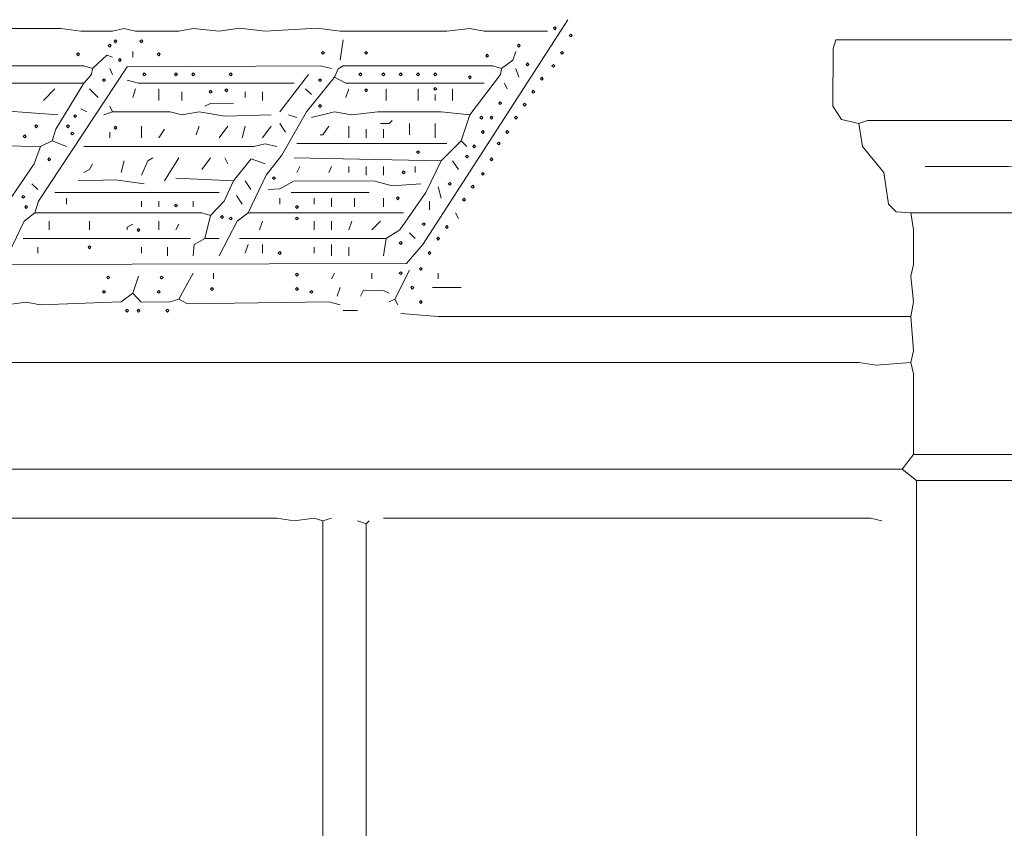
# Model space of a CAD drawing. Header units: millimetres. Extents: x 11 to 20000, y -4 to 8232.
# Tile 45 of 54: x 15150 to 16439, y 7165 to 8224. Entities that reach past the tile are written whole.
import ezdxf

# ---------------------------------------------------------------- set-up
doc = ezdxf.new("R2010")
doc.units = ezdxf.units.MM
for name, color, linetype, lineweight in [('ARCHITECTURE', 7, 'Continuous', 13), ('PLANTING', 7, 'Continuous', 13), ('SOLAR', 7, 'Continuous', 13)]:
    doc.layers.add(name, color=color, linetype=linetype, lineweight=lineweight)

msp = doc.modelspace()

# ---------------------------------------------------------------- linework, layer by layer
at = {"layer": 'ARCHITECTURE', "color": 7, "lineweight": 13}
for points in [[(17130.46946, 8088.23529), (17149.17353, 8093.21041), (17156.71448, 8107.08891), (17160.4802, 8190.03857), (17153.08552, 8197.58676), (16263.1957, 8197.58676), (16233.03167, 8197.58676), (16218.10294, 8197.58676), (16214.33314, 8186.27443), (16214.32624, 8110.85973), (16225.49615, 8093.21041), (16248.11652, 8088.23529)], [(17130.46946, 8088.23529), (17111.61199, 8092.00611), (16259.42873, 8091.99955), (16248.11652, 8088.23529)], [(16315.98982, 7971.34242), (16297.13235, 7972.54661), (16287.02568, 7982.65464), (16280.84762, 8024.13281), (16253.08903, 8058.06946), (16248.11652, 8088.23529)], [(17039.97172, 8031.67421), (17017.34729, 8035.44502), (16444.19118, 8031.67421), (16425.33937, 8031.67421), (16334.84163, 8031.67421)], [(17066.36312, 7971.34242), (17055.0509, 7971.34242), (16410.25452, 7971.34242), (16383.86312, 7971.34242), (16357.46606, 7971.34242), (16315.98982, 7971.34242)], [(16315.98982, 7835.59581), (16319.75679, 7854.44943), (16315.99943, 7888.38609), (16319.61041, 7903.46912), (16319.75271, 7948.71799), (16315.98982, 7971.34242)], [(16315.98982, 7775.26391), (16319.75679, 7790.34695), (16315.98982, 7835.59581)], [(16315.98982, 7775.26391), (16270.74095, 7771.64785), (16248.11652, 7775.26391), (12624.43439, 7775.26391), (12609.35102, 7779.03473)], [(16315.98982, 7775.26391), (16319.75271, 7760.181), (16319.75679, 7654.60034)], [(16319.75679, 7654.60034), (16304.6776, 7635.74661)], [(16319.75679, 7654.60034), (16342.38122, 7654.60034), (16395.17534, 7654.60034), (16990.95023, 7654.60034), (17043.73869, 7654.60034), (17062.59615, 7654.60034)], [(16304.6776, 7635.74661), (15637.25679, 7635.74661), (15614.63235, 7635.74661), (15554.29864, 7635.74661), (15282.80543, 7635.74661), (15260.181, 7635.74661), (14679.48676, 7635.74661), (14656.86233, 7635.74661), (14600.30124, 7635.74661), (14581.44796, 7635.74661), (14076.16934, 7635.74661), (14057.31482, 7635.74661), (12594.26889, 7635.74661)], [(16323.52941, 7620.66369), (16304.6776, 7635.74661)], [(16323.52941, 7620.66369), (16512.06448, 7620.66369), (16534.68891, 7620.66369), (16579.93778, 7620.66369), (16595.02262, 7620.66369), (16662.89593, 7620.66369), (16681.74774, 7620.66369), (16768.47851, 7620.66369), (16787.33032, 7620.66369), (17043.73869, 7620.65713), (17062.59423, 7616.89287)], [(16323.52941, 7620.66369), (16323.52941, 7039.96957)], [(15546.75713, 7567.8733), (15535.44683, 7571.49593), (15509.04977, 7567.88643), (15486.42534, 7571.644), (12639.51776, 7571.644), (12624.43439, 7571.644)], [(15546.75713, 7567.8733), (15558.07127, 7571.644)], [(15546.75713, 7567.8733), (15546.75713, 7552.79038), (15546.75713, 6591.25215)], [(15592.00792, 7567.8733), (15603.31821, 7564.1026)], [(15607.0871, 7567.8733), (15603.31821, 7564.1026)], [(15625.94457, 7571.644), (16263.1957, 7571.63744), (16278.28054, 7567.8733)]]:
    msp.add_lwpolyline(points, dxfattribs=at)
at = {"layer": 'PLANTING', "color": 7, "lineweight": 13}
msp.add_lwpolyline([(15603.31821, 7564.1026), (15603.31821, 6564.85645)], dxfattribs=at)
at = {"layer": 'SOLAR', "color": 7, "lineweight": 13}
for points in [[(15071.64446, 7865.76165), (15072.84174, 7873.30973), (15086.73348, 7892.00882), (15116.89333, 7903.32104), (15656.1086, 7904.67342), (15677.6836, 7929.86425), (15867.2681, 8223.9819)], [(15052.78993, 8212.66312), (15203.61991, 8212.66312), (15230.01697, 8208.89887), (15271.49321, 8209.04695), (15286.57805, 8212.65656), (15301.65724, 8209.04695), (15358.21833, 8208.90543), (15377.07579, 8212.66301), (15411.01244, 8208.90543), (15437.40385, 8212.66968), (15471.3405, 8208.90543), (15539.2138, 8212.66968), (15569.38348, 8208.90543), (15708.89706, 8208.90543), (15739.06674, 8212.66312), (15757.91855, 8208.90543), (15840.8767, 8208.89887)], [(15569.38348, 8171.19163), (15573.15045, 8197.58665)], [(15245.09615, 8159.87941), (15264.09163, 8177.38077), (15271.49321, 8174.96222)], [(15297.89027, 8182.50385), (15297.89027, 8174.96222)], [(15799.3948, 8182.50385), (15795.47172, 8171.19163), (15780.54299, 8159.87941)], [(15000, 8163.65), (15233.78394, 8163.64344), (15245.09615, 8159.87941)], [(15169.68326, 7971.34231), (15174.51086, 7986.42534), (15290.49559, 8162.4457), (15542.98643, 8163.64344), (15558.07127, 8159.87941)], [(15233.78394, 8141.02557), (15243.89344, 8152.33122), (15245.09615, 8159.87941)], [(15271.49321, 8152.33778), (15267.72059, 8159.87941)], [(15780.54299, 8159.87941), (15769.23077, 8163.64344), (15573.15882, 8163.49536), (15566.66719, 8159.72466), (15561.83824, 8148.56719)], [(15780.54299, 8159.87941), (15779.3388, 8152.33122), (15739.06674, 8099.54751)], [(15803.16742, 8148.56719), (15799.3948, 8159.87941)], [(15233.78394, 8141.02557), (15003.77115, 8141.03213), (14992.45894, 8144.79638)], [(15509.04977, 8141.02557), (15305.42986, 8141.03213), (15290.34502, 8144.79638)], [(15448.71606, 7971.34231), (15472.3983, 8020.36199), (15492.90995, 8046.75724), (15525.32353, 8103.31833), (15561.83824, 8148.56719)], [(15527.90158, 8152.33778), (15490.19796, 8103.31833)], [(15757.91855, 8141.02557), (15576.92308, 8141.03224), (15561.83824, 8148.56719)], [(15196.08032, 8133.48416), (15180.99548, 8118.40113)], [(15233.78394, 8141.02557), (15197.12704, 8080.69389), (15192.30769, 8065.61086)], [(15241.32919, 8133.48416), (15252.6414, 8122.17195)], [(15301.65724, 8133.48416), (15297.89027, 8122.17195)], [(15331.82692, 8133.48416), (15331.82692, 8118.40113)], [(15531.67421, 8125.94276), (15524.13462, 8133.48416)], [(15576.92308, 8122.17195), (15580.6957, 8133.48416)], [(15629.71154, 8118.40113), (15629.71154, 8133.48416)], [(15671.19344, 8133.48416), (15671.19344, 8118.40113)], [(15716.44231, 8133.48416), (15716.44231, 8118.40113)], [(15788.08258, 8133.48416), (15784.31561, 8141.02557)], [(15361.99095, 8118.40113), (15361.99095, 8129.71335)], [(15444.9491, 8129.71335), (15444.9491, 8122.17195)], [(15467.57353, 8118.40113), (15467.57353, 8129.71335)], [(15693.81787, 8118.40113), (15693.81787, 8125.94276)], [(14966.06335, 8099.54751), (14977.37557, 8103.17025), (15075.41437, 8103.32489), (15094.26889, 8107.07579), (15199.84729, 8099.54751)], [(15237.55656, 8103.31833), (15230.01697, 8107.08891)], [(15267.72059, 8110.85973), (15271.49321, 8103.31833)], [(15429.86425, 8114.63054), (15399.7043, 8114.48247), (15392.15498, 8110.85973)], [(15260.181, 8099.54751), (15271.49321, 8103.31833)], [(15271.49321, 8103.31833), (15346.90611, 8103.17025), (15361.99095, 8099.55419), (15384.61538, 8103.16369), (15418.55204, 8097.87602), (15478.88575, 8099.54751)], [(15501.51018, 8099.54751), (15512.8224, 8095.7767)], [(15531.67421, 8095.7767), (15561.83824, 8103.31165), (15584.46267, 8099.55407), (15618.39932, 8103.31176), (15701.35747, 8103.31821), (15739.06674, 8099.54751)], [(15727.75452, 8065.61086), (15739.06674, 8099.54751)], [(15309.20249, 8069.38167), (15309.20249, 8084.46448)], [(15331.82692, 8069.38167), (15339.36652, 8080.69389)], [(15380.84276, 8073.15226), (15384.61538, 8084.46448)], [(15422.32466, 8084.46448), (15411.01244, 8069.38167)], [(15441.17647, 8069.38167), (15444.9491, 8084.46448)], [(15478.88575, 8084.46448), (15467.57353, 8069.38167)], [(15490.19796, 8088.23529), (15497.73756, 8076.92308)], [(15542.98643, 8073.15226), (15546.75905, 8073.15226), (15554.29864, 8084.46448)], [(15580.6957, 8069.38167), (15580.6957, 8084.46448)], [(15603.32014, 8080.69389), (15603.32014, 8069.38167)], [(15637.25679, 8092.00611), (15633.48416, 8088.23529), (15622.17195, 8088.23529)], [(15625.94457, 8069.38167), (15625.94457, 8080.69389)], [(15659.88122, 8088.23529), (15659.88122, 8073.15226)], [(15693.81787, 8088.23529), (15693.81787, 8069.38167)], [(15267.72059, 8076.92308), (15267.72059, 8069.38167)], [(14939.66776, 8061.84005), (15177.22285, 8058.06946)], [(15094.26889, 7907.23982), (15091.70192, 7918.55204), (15099.09514, 7933.63495), (15168.63382, 8035.44502), (15177.22285, 8058.06946)], [(15177.22285, 8058.06946), (15192.30769, 8065.61086)], [(15211.1595, 8058.06946), (15192.30769, 8065.61086)], [(15233.78394, 8058.06946), (15456.26131, 8058.07602), (15471.3405, 8061.544), (15486.42534, 8058.06946)], [(15708.89706, 8061.84005), (15512.8224, 8061.84005)], [(15701.35747, 8039.21561), (15727.75452, 8065.61086)], [(15727.75452, 8065.61086), (15735.29412, 8058.06946)], [(15324.28167, 8042.98643), (15317.78462, 8039.06097), (15309.20249, 8020.36199)], [(15358.21833, 8042.98643), (15339.36652, 8012.82059)], [(15388.38801, 8027.90339), (15399.70023, 8042.98643)], [(15422.32466, 8035.44502), (15418.55204, 8042.98643)], [(15471.3405, 8035.44502), (15452.63643, 8041.63405), (15429.86425, 8012.82059)], [(15701.35747, 8039.21561), (15509.04977, 8042.98643)], [(15245.09615, 8035.44502), (15241.32919, 8027.90339), (15233.78394, 8024.13281)], [(15282.80543, 8024.13281), (15286.57805, 8039.21561)], [(15516.58937, 8031.67421), (15512.8224, 8024.13281)], [(15554.29864, 8024.13281), (15558.07127, 8031.67421)], [(15580.6957, 8031.67421), (15580.6957, 8024.13281)], [(15603.32014, 8020.36199), (15603.32014, 8031.67421)], [(15625.94457, 8031.67421), (15625.94457, 8020.36199)], [(15701.35747, 8039.21561), (15681.31256, 7997.73756), (15647.5181, 7948.72455), (15629.71154, 7937.40577)], [(15667.42081, 8024.13281), (15667.42081, 8031.67421)], [(15723.9819, 8027.90339), (15716.44231, 8039.21561)], [(15429.86425, 8012.82059), (15354.45136, 8016.59118)], [(15165.9121, 8009.04977), (15173.45588, 8001.50837)], [(15226.24434, 8012.82059), (15275.26584, 8014.49197), (15312.96946, 8009.04977)], [(15429.86425, 8012.82059), (15417.4957, 7986.42534), (15399.70023, 7967.57172)], [(15444.9491, 8012.82059), (15452.48869, 8001.50837)], [(15475.11312, 8001.50837), (15490.19796, 8002.71256), (15509.04977, 8012.81391), (15614.63235, 8012.67251), (15637.25679, 8006.4767), (15674.96041, 8009.04977)], [(15701.35747, 7990.19615), (15697.58484, 8005.27896)], [(15196.08032, 7997.73756), (15411.01244, 7997.73756)], [(15211.1595, 7982.65452), (15211.1595, 7990.19615)], [(15433.63688, 7993.96674), (15441.17647, 7982.65452)], [(15490.19796, 7982.65452), (15490.19796, 7990.19615)], [(15505.27715, 7997.73756), (15607.0871, 7997.73756)], [(15535.44683, 7982.65452), (15535.44683, 7990.19615)], [(15558.07127, 7978.88394), (15558.07127, 7990.19615)], [(15588.23529, 7990.19615), (15588.23529, 7978.88394)], [(15625.94457, 7978.88394), (15625.94457, 7990.19615)], [(15309.20249, 7986.42534), (15309.20249, 7978.88394)], [(15331.82692, 7986.42534), (15331.82692, 7978.88394)], [(15377.07579, 7978.88394), (15377.07579, 7986.42534)], [(15686.27262, 7986.42534), (15686.27262, 7975.11312)], [(15135.74661, 7918.55204), (15155.65622, 7960.03009), (15169.68326, 7971.34231)], [(15169.68326, 7971.34231), (15388.38801, 7971.33575), (15399.70023, 7967.57172)], [(15392.15498, 7937.40577), (15399.70023, 7967.57172)], [(15448.71606, 7971.34231), (15434.69186, 7960.03009), (15411.01244, 7914.78133)], [(15448.71606, 7971.34231), (15652.33597, 7971.34231)], [(15723.9819, 7963.8009), (15720.20928, 7971.34231)], [(15188.53507, 7948.71799), (15188.53507, 7960.0302)], [(15241.32919, 7960.0302), (15241.32919, 7948.71799)], [(15290.34502, 7948.71799), (15290.34502, 7952.48869), (15297.89027, 7956.25939)], [(15331.82692, 7960.0302), (15331.82692, 7948.71799)], [(15354.45136, 7948.71799), (15358.21833, 7956.25939)], [(15463.8009, 7948.71799), (15467.57353, 7960.0302)], [(15535.44683, 7948.71799), (15535.44683, 7960.0302)], [(15558.07127, 7948.71799), (15558.07127, 7960.0302)], [(15580.6957, 7948.71799), (15584.46267, 7960.0302)], [(15610.85973, 7948.71799), (15622.17195, 7960.0302)], [(15659.88122, 7944.94717), (15667.42081, 7937.40577)], [(15154.59989, 7937.40577), (15373.30317, 7937.40577)], [(15173.45588, 7926.09355), (15173.45588, 7918.55204)], [(15309.20249, 7918.55204), (15309.20249, 7926.09355)], [(15343.13914, 7926.09355), (15343.13914, 7914.78133)], [(15392.15498, 7937.40577), (15378.27161, 7929.86425), (15377.07579, 7914.78133)], [(15392.15498, 7937.40577), (15411.01244, 7937.40577)], [(15629.71154, 7937.40577), (15437.40385, 7937.40577)], [(15444.9491, 7918.55204), (15448.71606, 7929.86425)], [(15467.57353, 7929.86425), (15467.57353, 7918.55204)], [(15535.44683, 7918.55204), (15535.44683, 7926.09355)], [(15558.07127, 7929.86425), (15558.07127, 7914.78133)], [(15580.6957, 7926.09355), (15580.6957, 7914.78133)], [(15629.71154, 7937.40577), (15625.94457, 7914.78133)], [(15297.89027, 7865.76165), (15305.42986, 7888.38609)], [(15358.21833, 7858.22025), (15377.07579, 7892.1569)], [(15403.46719, 7884.61538), (15403.46719, 7892.1569)], [(15561.83824, 7892.1569), (15558.07127, 7884.61538)], [(15610.85973, 7892.1569), (15610.85973, 7884.61538)], [(15641.02376, 7858.22025), (15659.88122, 7895.9276)], [(15697.58484, 7884.61538), (15697.58484, 7892.1569)], [(15071.64446, 7865.76165), (15090.49774, 7854.59751), (15131.97545, 7850.68529), (15158.37104, 7854.2948), (15177.22285, 7850.67873), (15282.80543, 7854.60407), (15297.89027, 7865.76165)], [(15358.21833, 7858.22025), (15346.90611, 7854.59751), (15308.9, 7854.15339), (15297.89027, 7865.76165)], [(15565.61086, 7861.99095), (15569.38348, 7873.30317)], [(15595.77489, 7861.99095), (15599.70079, 7869.82873), (15625.9362, 7869.38439), (15633.48416, 7865.76165)], [(15727.75452, 7873.30317), (15690.04525, 7873.30317)], [(15569.38348, 7850.67873), (15554.29864, 7854.44287), (15369.53054, 7851.88303), (15358.21833, 7858.22025)], [(15641.02376, 7858.22025), (15633.48416, 7854.44943)], [(15641.02376, 7858.22025), (15644.79638, 7850.67873)], [(15592.00792, 7843.13722), (15573.15045, 7843.13722)], [(16315.98982, 7835.59581), (15712.66968, 7835.59581), (15697.58484, 7835.59581), (15648.569, 7839.36652)]]:
    msp.add_lwpolyline(points, dxfattribs=at)
for points in [[(15848.41629, 8212.66968), (15850.3017, 8214.55509), (15852.18699, 8212.66968), (15850.3017, 8210.78428)], [(15273.37862, 8195.70136), (15275.26391, 8197.58676), (15277.14932, 8195.70136), (15275.26391, 8193.81595)], [(15307.31527, 8195.70136), (15309.20057, 8197.58676), (15311.08597, 8195.70136), (15309.20057, 8193.81595)], [(15869.15532, 8203.24287), (15871.04072, 8205.12817), (15872.92613, 8203.24287), (15871.04072, 8201.35747)], [(15265.8371, 8190.04525), (15267.72251, 8191.93066), (15269.60781, 8190.04525), (15267.72251, 8188.15984)], [(15801.28201, 8190.04525), (15803.16742, 8191.93066), (15805.05283, 8190.04525), (15803.16742, 8188.15984)], [(15224.35894, 8178.73303), (15226.24434, 8180.61844), (15228.12975, 8178.73303), (15226.24434, 8176.84762)], [(15279.03473, 8171.19152), (15280.92002, 8173.07692), (15282.80543, 8171.19152), (15280.92002, 8169.30622)], [(15329.93971, 8178.73303), (15331.825, 8180.61844), (15333.71041, 8178.73303), (15331.825, 8176.84762)], [(15544.87183, 8180.61844), (15546.75713, 8182.50373), (15548.64253, 8180.61844), (15546.75713, 8178.73303)], [(15601.43292, 8180.61844), (15603.31821, 8182.50373), (15605.20362, 8180.61844), (15603.31821, 8178.73303)], [(15759.80396, 8176.84762), (15761.68925, 8178.73303), (15763.57466, 8176.84762), (15761.68925, 8174.96233)], [(15857.8431, 8180.61844), (15859.72851, 8182.50373), (15861.61391, 8180.61844), (15859.72851, 8178.73303)], [(15812.59423, 8165.53541), (15814.47964, 8167.42081), (15816.36505, 8165.53541), (15814.47964, 8163.65011)], [(15846.53088, 8163.65011), (15848.41629, 8165.53541), (15850.3017, 8163.65011), (15848.41629, 8161.76471)], [(15258.29559, 8144.79638), (15260.181, 8146.68179), (15262.0664, 8144.79638), (15260.181, 8142.91097)], [(15311.08597, 8152.3379), (15312.97138, 8154.22319), (15314.85667, 8152.3379), (15312.97138, 8150.45249)], [(15352.56414, 8152.3379), (15354.44943, 8154.22319), (15356.33484, 8152.3379), (15354.44943, 8150.45249)], [(15375.18857, 8152.3379), (15377.07387, 8154.22319), (15378.95928, 8152.3379), (15377.07387, 8150.45249)], [(15424.20814, 8152.3379), (15426.09355, 8154.22319), (15427.97885, 8152.3379), (15426.09355, 8150.45249)], [(15541.10102, 8144.79638), (15542.98643, 8146.68179), (15544.87183, 8144.79638), (15542.98643, 8142.91097)], [(15593.8914, 8152.3379), (15595.77681, 8154.22319), (15597.6621, 8152.3379), (15595.77681, 8150.45249)], [(15624.05735, 8152.3379), (15625.94265, 8154.22319), (15627.82805, 8152.3379), (15625.94265, 8150.45249)], [(15646.68179, 8152.3379), (15648.56708, 8154.22319), (15650.45249, 8152.3379), (15648.56708, 8150.45249)], [(15669.30622, 8152.3379), (15671.19152, 8154.22319), (15673.07692, 8152.3379), (15671.19152, 8150.45249)], [(15691.93066, 8152.3379), (15693.81595, 8154.22319), (15695.70136, 8152.3379), (15693.81595, 8150.45249)], [(15737.17952, 8148.56708), (15739.06482, 8150.45249), (15740.95023, 8148.56708), (15739.06482, 8146.68179)], [(15831.44796, 8146.68179), (15833.33337, 8148.56708), (15835.21867, 8146.68179), (15833.33337, 8144.79638)], [(15397.81301, 8129.71346), (15399.6983, 8131.59876), (15401.58371, 8129.71346), (15399.6983, 8127.82805)], [(15418.55204, 8131.59876), (15420.43744, 8133.48416), (15422.32274, 8131.59876), (15420.43744, 8129.71346)], [(15601.43292, 8131.59876), (15603.31821, 8133.48416), (15605.20362, 8131.59876), (15603.31821, 8129.71346)], [(15691.93066, 8133.48416), (15693.81595, 8135.36957), (15695.70136, 8133.48416), (15693.81595, 8131.59876)], [(15820.13575, 8129.71346), (15822.02115, 8131.59876), (15823.90645, 8129.71346), (15822.02115, 8127.82805)], [(15541.10102, 8110.85973), (15542.98643, 8112.74514), (15544.87183, 8110.85973), (15542.98643, 8108.97432)], [(15776.77229, 8114.63043), (15778.65758, 8116.51584), (15780.54299, 8114.63043), (15778.65758, 8112.74514)], [(15808.82353, 8112.74514), (15810.70894, 8114.63043), (15812.59423, 8112.74514), (15810.70894, 8110.85973)], [(15220.58824, 8097.6621), (15222.47364, 8099.54751), (15224.35894, 8097.6621), (15222.47364, 8095.77681)], [(15752.26244, 8095.77681), (15754.14785, 8097.6621), (15756.03314, 8095.77681), (15754.14785, 8093.8914)], [(15765.46007, 8095.77681), (15767.34536, 8097.6621), (15769.23077, 8095.77681), (15767.34536, 8093.8914)], [(15797.51131, 8095.77681), (15799.39672, 8097.6621), (15801.28201, 8095.77681), (15799.39672, 8093.8914)], [(15169.68326, 8084.46459), (15171.56867, 8086.34989), (15173.45396, 8084.46459), (15171.56867, 8082.57919)], [(15211.16143, 8084.46459), (15213.04672, 8086.34989), (15214.93213, 8084.46459), (15213.04672, 8082.57919)], [(15273.37862, 8082.57919), (15275.26391, 8084.46459), (15277.14932, 8082.57919), (15275.26391, 8080.69378)], [(15154.60034, 8071.26697), (15156.48563, 8073.15238), (15158.37104, 8071.26697), (15156.48563, 8069.38156)], [(15216.81753, 8075.03767), (15218.70283, 8076.92308), (15220.58824, 8075.03767), (15218.70283, 8073.15238)], [(15754.14785, 8076.92308), (15756.03314, 8078.80848), (15757.91855, 8076.92308), (15756.03314, 8075.03767)], [(15786.1991, 8076.92308), (15788.0845, 8078.80848), (15789.9698, 8076.92308), (15788.0845, 8075.03767)], [(15742.83563, 8058.06934), (15744.72093, 8059.95475), (15746.60633, 8058.06934), (15744.72093, 8056.18405)], [(15774.88688, 8061.84016), (15776.77229, 8063.72545), (15778.65758, 8061.84016), (15776.77229, 8059.95475)], [(15186.65158, 8041.10102), (15188.53699, 8042.98643), (15190.42229, 8041.10102), (15188.53699, 8039.21572)], [(15669.30622, 8050.52794), (15671.19152, 8052.41324), (15673.07692, 8050.52794), (15671.19152, 8048.64253)], [(15733.40871, 8044.87183), (15735.29412, 8046.75713), (15737.17952, 8044.87183), (15735.29412, 8042.98643)], [(15765.46007, 8041.10102), (15767.34536, 8042.98643), (15769.23077, 8041.10102), (15767.34536, 8039.21572)], [(15480.76923, 8016.59129), (15482.65464, 8018.47658), (15484.53993, 8016.59129), (15482.65464, 8014.70588)], [(15650.45249, 8024.13269), (15652.3379, 8026.0181), (15654.22319, 8024.13269), (15652.3379, 8022.2474)], [(15754.14785, 8022.2474), (15756.03314, 8024.13269), (15757.91855, 8022.2474), (15756.03314, 8020.36199)], [(15710.78428, 8009.04977), (15712.66968, 8010.93518), (15714.55509, 8009.04977), (15712.66968, 8007.16437)], [(15740.95023, 8005.27907), (15742.83563, 8007.16437), (15744.72093, 8005.27907), (15742.83563, 8003.39367)], [(15152.71493, 7992.08145), (15154.60034, 7993.96686), (15156.48563, 7992.08145), (15154.60034, 7990.19604)], [(15642.91097, 7990.19604), (15644.79638, 7992.08145), (15646.68179, 7990.19604), (15644.79638, 7988.31075)], [(15729.63801, 7988.31075), (15731.52342, 7990.19604), (15733.40871, 7988.31075), (15731.52342, 7986.42534)], [(15156.48563, 7978.88382), (15158.37104, 7980.76923), (15160.25645, 7978.88382), (15158.37104, 7976.99853)], [(15352.56414, 7980.76923), (15354.44943, 7982.65464), (15356.33484, 7980.76923), (15354.44943, 7978.88382)], [(15510.93518, 7978.88382), (15512.82048, 7980.76923), (15514.70588, 7978.88382), (15512.82048, 7976.99853)], [(15412.89593, 7965.68631), (15414.78133, 7967.57161), (15416.66663, 7965.68631), (15414.78133, 7963.8009)], [(15424.20814, 7963.8009), (15426.09355, 7965.68631), (15427.97885, 7963.8009), (15426.09355, 7961.9155)], [(15510.93518, 7963.8009), (15512.82048, 7965.68631), (15514.70588, 7963.8009), (15512.82048, 7961.9155)], [(15676.84762, 7956.25939), (15678.73303, 7958.1448), (15680.61844, 7956.25939), (15678.73303, 7954.3741)], [(15707.01357, 7952.48869), (15708.89898, 7954.3741), (15710.78428, 7952.48869), (15708.89898, 7950.60328)], [(15303.54446, 7948.71799), (15305.42986, 7950.60328), (15307.31527, 7948.71799), (15305.42986, 7946.83258)], [(15695.70136, 7937.40577), (15697.58676, 7939.29106), (15699.47206, 7937.40577), (15697.58676, 7935.52036)], [(15239.44197, 7926.09355), (15241.32726, 7927.97885), (15243.21267, 7926.09355), (15241.32726, 7924.20814)], [(15646.68179, 7931.74966), (15648.56708, 7933.63495), (15650.45249, 7931.74966), (15648.56708, 7929.86425)], [(15488.31075, 7918.55204), (15490.19604, 7920.43744), (15492.08145, 7918.55204), (15490.19604, 7916.66663)], [(15684.38914, 7918.55204), (15686.27455, 7920.43744), (15688.15984, 7918.55204), (15686.27455, 7916.66663)], [(15673.07692, 7897.81301), (15674.96233, 7899.6983), (15676.84762, 7897.81301), (15674.96233, 7895.9276)], [(15263.9517, 7886.50079), (15265.8371, 7888.38609), (15267.72251, 7886.50079), (15265.8371, 7884.61538)], [(15333.71041, 7886.50079), (15335.59581, 7888.38609), (15337.48111, 7886.50079), (15335.59581, 7884.61538)], [(15510.93518, 7890.27149), (15512.82048, 7892.1569), (15514.70588, 7890.27149), (15512.82048, 7888.38609)], [(15646.68179, 7892.1569), (15648.56708, 7894.04219), (15650.45249, 7892.1569), (15648.56708, 7890.27149)], [(15661.76471, 7873.30317), (15663.65011, 7875.18857), (15665.53541, 7873.30317), (15663.65011, 7871.41776)], [(15258.29559, 7867.64706), (15260.181, 7869.53247), (15262.0664, 7867.64706), (15260.181, 7865.76165)], [(15329.93971, 7867.64706), (15331.825, 7869.53247), (15333.71041, 7867.64706), (15331.825, 7865.76165)], [(15399.6983, 7871.41776), (15401.58371, 7873.30317), (15403.46912, 7871.41776), (15401.58371, 7869.53247)], [(15510.93518, 7871.41776), (15512.82048, 7873.30317), (15514.70588, 7871.41776), (15512.82048, 7869.53247)], [(15529.7888, 7867.64706), (15531.67421, 7869.53247), (15533.55962, 7867.64706), (15531.67421, 7865.76165)], [(15673.07692, 7854.44943), (15674.96233, 7856.33484), (15676.84762, 7854.44943), (15674.96233, 7852.56414)], [(15288.46154, 7843.13722), (15290.34695, 7845.02262), (15292.23224, 7843.13722), (15290.34695, 7841.25192)], [(15303.54446, 7843.13722), (15305.42986, 7845.02262), (15307.31527, 7843.13722), (15305.42986, 7841.25192)], [(15341.25192, 7843.13722), (15343.13722, 7845.02262), (15345.02262, 7843.13722), (15343.13722, 7841.25192)]]:
    msp.add_lwpolyline(points, close=True, dxfattribs=at)

doc.saveas('drawing.dxf')
